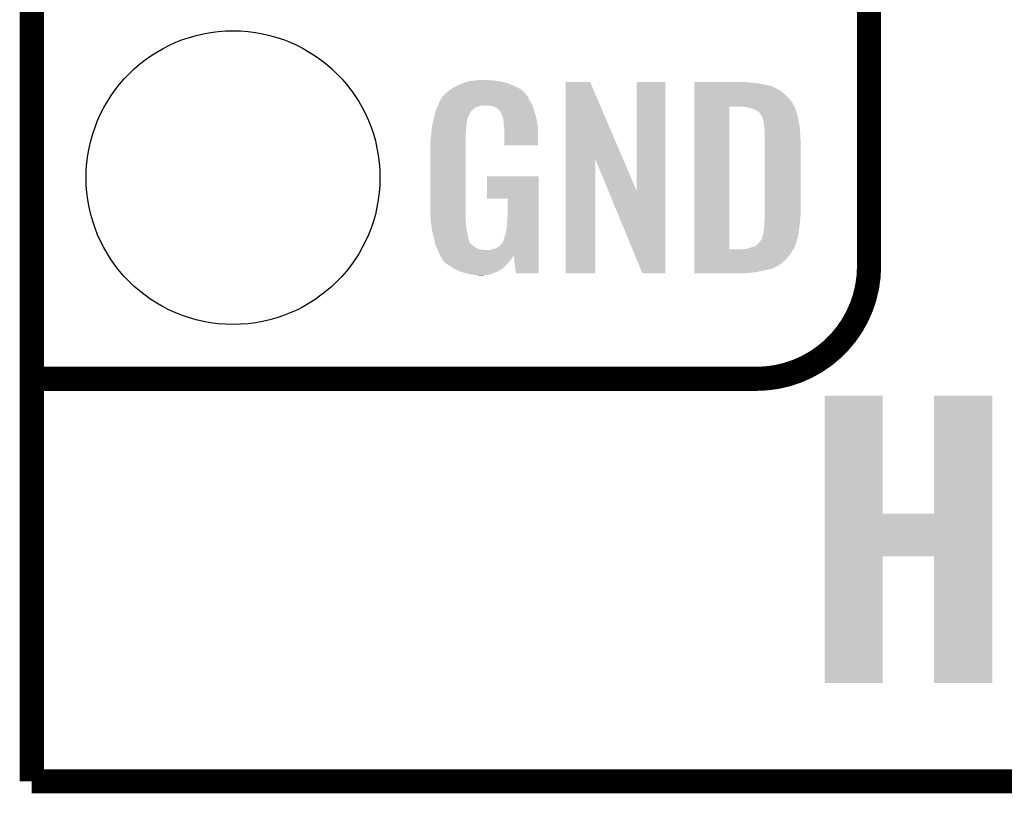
# Model space of a CAD drawing. Extents: x -1.3 to 24.2, y -3.9 to 39.2.
# Tile 1 of 30: x -1.3 to 4.9, y -3.9 to 1. Entities that reach past the tile are written whole.
import ezdxf

# ---------------------------------------------------------------- set-up
doc = ezdxf.new("R2010")
doc.units = 0
doc.layers.get('0').update_dxf_attribs({"linetype": 'CONTINUOUS'})
for name, color, linetype in [('HYDROGEN_2_CLICK_V100_GKO', 5, 'CONTINUOUS'), ('HYDROGEN_2_CLICK_V100_GTO', 14, 'CONTINUOUS'), ('HYDROGEN_2_CLICK_V100_GTS', 12, 'CONTINUOUS')]:
    doc.layers.add(name, color=color, linetype=linetype)

# ---------------------------------------------------------------- blocks, each defined once
blk = doc.blocks.new('ROUND_33')
blk.add_circle((0, 0), 0.9271)

msp = doc.modelspace()

# ---------------------------------------------------------------- linework, layer by layer
at = {"layer": 'HYDROGEN_2_CLICK_V100_GKO', "const_width": 0.1524}
for points in [[(-1.27, -3.81), (-1.27, 36.83)], [(-1.27, -3.81), (21.59, -3.81)]]:
    msp.add_lwpolyline(points, dxfattribs=at)
at = {"layer": 'HYDROGEN_2_CLICK_V100_GTO', "const_width": 0.1524}
for points in [[(4.0132, -0.5588), (4.0132, 18.3388)], [(-1.27, -1.27), (3.302, -1.27)], [(-1.27, -1.27), (-0.26924, -1.27)]]:
    msp.add_lwpolyline(points, dxfattribs=at)
msp.add_lwpolyline([(3.302, -1.27, 0.4142136), (4.0132, -0.5588)], format="xyb", dxfattribs=at)
at = {"layer": 'HYDROGEN_2_CLICK_V100_GTO'}
for points in [[(1.37636, 0.558798), (1.386842, 0.56642), (1.81356, 0.558798), (1.798318, 0.56642)], [(1.386842, 0.56642), (1.41224, 0.57912), (1.798318, 0.56642), (1.77292, 0.57912)], [(1.41224, 0.57912), (1.4224, 0.5842), (1.77292, 0.57912), (1.761308, 0.5842)], [(1.4224, 0.5842), (1.44526, 0.59436), (1.761308, 0.5842), (1.738084, 0.59436)], [(1.44526, 0.59436), (1.452874, 0.596898), (1.738084, 0.59436), (1.732282, 0.596898)], [(1.452874, 0.596898), (1.46812, 0.60198), (1.732282, 0.596898), (1.710686, 0.60198)], [(1.46812, 0.60198), (1.485054, 0.60706), (1.710686, 0.60198), (1.689098, 0.60706)], [(1.485054, 0.60706), (1.493522, 0.6096), (1.689098, 0.60706), (1.67005, 0.6096)], [(1.493522, 0.6096), (1.524, 0.61214), (1.67005, 0.6096), (1.651, 0.61214)], [(1.524, 0.61214), (1.53924, 0.61468), (1.651, 0.61214), (1.635762, 0.61468)], [(1.53924, 0.61468), (1.554482, 0.61722), (1.617982, 0.61468), (1.607822, 0.61722)], [(2.098052, 0.116728), (2.09806, 0.604506), (2.461042, 0.116728), (2.252984, 0.604506)], [(2.09806, 0.604506), (2.098062, 0.60452), (2.252984, 0.604506), (2.098062, 0.60452)], [(2.54762, -0.086252), (2.54764, 0.604498), (2.727946, -0.086252), (2.72796, 0.604498)], [(2.54764, 0.604498), (2.547642, 0.60452), (2.72796, 0.604498), (2.547642, 0.60452)], [(2.91086, 0.60198), (2.910862, 0.60452), (3.24612, 0.60198), (3.22072, 0.60452)], [(2.91086, 0.59944), (2.91086, 0.60198), (3.27914, 0.59944), (3.24612, 0.60198)], [(2.91086, 0.59436), (2.91086, 0.59944), (3.317238, 0.59436), (3.27914, 0.59944)], [(2.91086, 0.579118), (2.91086, 0.59436), (3.393442, 0.579118), (3.317238, 0.59436)], [(2.91086, 0.56388), (2.91086, 0.579118), (3.42646, 0.56388), (3.393442, 0.579118)], [(2.91086, 0.561338), (2.91086, 0.56388), (3.431542, 0.561338), (3.42646, 0.56388)], [(2.91086, 0.55626), (2.91086, 0.561338), (3.439162, 0.55626), (3.431542, 0.561338)], [(1.308102, 0.490222), (1.323334, 0.513076), (1.869442, 0.490222), (1.859282, 0.513076)], [(1.323334, 0.513076), (1.32334, 0.513084), (1.859282, 0.513076), (1.859276, 0.513084)], [(1.32334, 0.513084), (1.323362, 0.51562), (1.859276, 0.513084), (1.85674, 0.51562)], [(1.323362, 0.51562), (1.328424, 0.51563), (1.85674, 0.51562), (1.85673, 0.51563)], [(1.328424, 0.51563), (1.332992, 0.52324), (1.85673, 0.51563), (1.849122, 0.52324)], [(1.332992, 0.52324), (1.33604, 0.528316), (1.849122, 0.52324), (1.846582, 0.528316)], [(1.33604, 0.528316), (1.336044, 0.528322), (1.846582, 0.528316), (1.846578, 0.528322)], [(1.336044, 0.528322), (1.3589, 0.5461), (1.846578, 0.528322), (1.831342, 0.5461)], [(1.3589, 0.5461), (1.37636, 0.558798), (1.831342, 0.5461), (1.81356, 0.558798)], [(2.91086, 0.54864), (2.91086, 0.55626), (3.4544, 0.54864), (3.439162, 0.55626)], [(2.91086, 0.5334), (2.91086, 0.54864), (3.47218, 0.5334), (3.4544, 0.54864)], [(2.91086, 0.515622), (2.91086, 0.5334), (3.4925, 0.515622), (3.47218, 0.5334)], [(2.91086, 0.4953), (2.91086, 0.515622), (3.51282, 0.4953), (3.4925, 0.515622)], [(1.280828, 0.426718), (1.285106, 0.436878), (1.511296, 0.426718), (1.521458, 0.436878)], [(1.285106, 0.436878), (1.288314, 0.4445), (1.521458, 0.436878), (1.534158, 0.4445)], [(1.288314, 0.4445), (1.292592, 0.454658), (1.534158, 0.4445), (1.562098, 0.454658)], [(1.292592, 0.45466), (1.2958, 0.46228), (1.88976, 0.45466), (1.88722, 0.46228)], [(1.292592, 0.454658), (1.292592, 0.45466), (1.562098, 0.454658), (1.625596, 0.45466)], [(1.2958, 0.46228), (1.29794, 0.46736), (1.88722, 0.46228), (1.883988, 0.46736)], [(1.29794, 0.46736), (1.3081, 0.49022), (1.883988, 0.46736), (1.869442, 0.49022)], [(1.3081, 0.49022), (1.308102, 0.490222), (1.869442, 0.49022), (1.869442, 0.490222)], [(1.640842, 0.44958), (1.625596, 0.45466), (1.891454, 0.44958), (1.88976, 0.45466)], [(1.650998, 0.447042), (1.640842, 0.44958), (1.8923, 0.447042), (1.891454, 0.44958)], [(1.666238, 0.436882), (1.650998, 0.447042), (1.895686, 0.436882), (1.8923, 0.447042)], [(1.671316, 0.434342), (1.666238, 0.436882), (1.896534, 0.434342), (1.895686, 0.436882)], [(2.910842, -0.452098), (2.910858, 0.44704), (3.13182, -0.452098), (3.131842, 0.44704)], [(2.910858, 0.4699), (2.91086, 0.4953), (3.5306, 0.4699), (3.51282, 0.4953)], [(2.910858, 0.44704), (2.910858, 0.4699), (3.54307, 0.44704), (3.5306, 0.4699)], [(3.243582, 0.4445), (3.223258, 0.44704), (3.544456, 0.4445), (3.54307, 0.44704)], [(3.25247, 0.44196), (3.243582, 0.4445), (3.54584, 0.44196), (3.544456, 0.4445)], [(3.261358, 0.43942), (3.25247, 0.44196), (3.547112, 0.43942), (3.54584, 0.44196)], [(3.274062, 0.436878), (3.261358, 0.43942), (3.548382, 0.436878), (3.547112, 0.43942)], [(3.286762, 0.431798), (3.274062, 0.436878), (3.549652, 0.431798), (3.548382, 0.436878)], [(1.26492, 0.36576), (1.270362, 0.388618), (1.477588, 0.36576), (1.4859, 0.388618)], [(1.270362, 0.388618), (1.2752, 0.408938), (1.4859, 0.388618), (1.49606, 0.408938)], [(1.2752, 0.408938), (1.277622, 0.419102), (1.49606, 0.408938), (1.502836, 0.419102)], [(1.277622, 0.419102), (1.279758, 0.424176), (1.502836, 0.419102), (1.50622, 0.424176)], [(1.279758, 0.424176), (1.280828, 0.426718), (1.50622, 0.424176), (1.511296, 0.426718)], [(1.680028, 0.42418), (1.671316, 0.434342), (1.89992, 0.42418), (1.896534, 0.434342)], [(1.68656, 0.41656), (1.680028, 0.42418), (1.902162, 0.41656), (1.89992, 0.42418)], [(1.69672, 0.396242), (1.68656, 0.41656), (1.908138, 0.396242), (1.902162, 0.41656)], [(1.701796, 0.388626), (1.69672, 0.396242), (1.910378, 0.388626), (1.908138, 0.396242)], [(1.7018, 0.381004), (1.701796, 0.388626), (1.91262, 0.381004), (1.910378, 0.388626)], [(1.701802, 0.381002), (1.7018, 0.381004), (1.91262, 0.381002), (1.91262, 0.381004)], [(1.704338, 0.375924), (1.701802, 0.381002), (1.913588, 0.375924), (1.91262, 0.381002)], [(1.70434, 0.373382), (1.704338, 0.375924), (1.914072, 0.373382), (1.913588, 0.375924)], [(1.70688, 0.360682), (1.70434, 0.373382), (1.916492, 0.360682), (1.914072, 0.373382)], [(3.294382, 0.42672), (3.286762, 0.431798), (3.55092, 0.42672), (3.549652, 0.431798)], [(3.299464, 0.42418), (3.294382, 0.42672), (3.551646, 0.42418), (3.55092, 0.42672)], [(3.302004, 0.424178), (3.299464, 0.42418), (3.551648, 0.424178), (3.551646, 0.42418)], [(3.31216, 0.419098), (3.302004, 0.424178), (3.553098, 0.419098), (3.551648, 0.424178)], [(3.322318, 0.40894), (3.31216, 0.419098), (3.556, 0.40894), (3.553098, 0.419098)], [(3.32232, 0.408938), (3.322318, 0.40894), (3.556002, 0.408938), (3.556, 0.40894)], [(3.337562, 0.388618), (3.32232, 0.408938), (3.562774, 0.388618), (3.556002, 0.408938)], [(3.338198, 0.38608), (3.337562, 0.388618), (3.56362, 0.38608), (3.562774, 0.388618)], [(3.3401, 0.378462), (3.338198, 0.38608), (3.56489, 0.378462), (3.56362, 0.38608)], [(3.34264, 0.37084), (3.3401, 0.378462), (3.56616, 0.37084), (3.56489, 0.378462)], [(1.25262, 0.29718), (1.254492, 0.314958), (1.47066, 0.29718), (1.47066, 0.314958)], [(1.254492, 0.314958), (1.25476, 0.3175), (1.47066, 0.314958), (1.471082, 0.3175)], [(1.25476, 0.3175), (1.257432, 0.330198), (1.471082, 0.3175), (1.4732, 0.330198)], [(1.257432, 0.330198), (1.260106, 0.342898), (1.4732, 0.330198), (1.4732, 0.342898)], [(1.260106, 0.342898), (1.262244, 0.353058), (1.4732, 0.342898), (1.47574, 0.353058)], [(1.262244, 0.353058), (1.263848, 0.360676), (1.47574, 0.353058), (1.47574, 0.360676)], [(1.263848, 0.360676), (1.26492, 0.36576), (1.47574, 0.360676), (1.477588, 0.36576)], [(1.70688, 0.340362), (1.70688, 0.360682), (1.920362, 0.340362), (1.916492, 0.360682)], [(1.708836, 0.327658), (1.70688, 0.340362), (1.92278, 0.327658), (1.920362, 0.340362)], [(1.71196, 0.307342), (1.708836, 0.327658), (1.923628, 0.307342), (1.92278, 0.327658)], [(3.34518, 0.365756), (3.34264, 0.37084), (3.567008, 0.365756), (3.56616, 0.37084)], [(3.34518, 0.363218), (3.34518, 0.365756), (3.567432, 0.363218), (3.567008, 0.365756)], [(3.34645, 0.3556), (3.34518, 0.363218), (3.5687, 0.3556), (3.567432, 0.363218)], [(3.34772, 0.34798), (3.34645, 0.3556), (3.570224, 0.34798), (3.5687, 0.3556)], [(3.35153, 0.3175), (3.34772, 0.34798), (3.57632, 0.3175), (3.570224, 0.34798)], [(3.35534, 0.287018), (3.35153, 0.3175), (3.578114, 0.287018), (3.57632, 0.3175)], [(1.24714, 0.25146), (1.24968, 0.26924), (1.46812, 0.25146), (1.46812, 0.26924)], [(1.24714, 0.233682), (1.24714, 0.25146), (1.46812, 0.233682), (1.46812, 0.25146)], [(1.24968, 0.26924), (1.250214, 0.274318), (1.46812, 0.26924), (1.46812, 0.274318)], [(1.250214, 0.274318), (1.25262, 0.29718), (1.46812, 0.274318), (1.47066, 0.29718)], [(1.71196, 0.2667), (1.71196, 0.307342), (1.92532, 0.2667), (1.923628, 0.307342)], [(1.71196, 0.203222), (1.71196, 0.2667), (1.925298, 0.203222), (1.92532, 0.2667)], [(3.35534, 0.27432), (3.35534, 0.287018), (3.57886, 0.27432), (3.578114, 0.287018)], [(3.35534, 0.228602), (3.35534, 0.27432), (3.5814, 0.228602), (3.57886, 0.27432)], [(1.2446, 0.218442), (1.24714, 0.233682), (1.46812, 0.218442), (1.46812, 0.233682)], [(1.2446, -0.20574), (1.2446, 0.218442), (1.46812, -0.20574), (1.46812, 0.218442)], [(1.925298, 0.2032), (1.71196, 0.203222), (1.925298, 0.2032), (1.925298, 0.203222)], [(3.35534, -0.23622), (3.35534, 0.228602), (3.5814, -0.23622), (3.5814, 0.228602)], [(2.09804, -0.604498), (2.098052, 0.116728), (2.285978, -0.604498), (2.286, 0.116728)], [(2.369636, -0.086252), (2.286, 0.116728), (2.54762, -0.086252), (2.461042, 0.116728)], [(1.60274, -0.132058), (1.60276, 0.007598), (1.927854, -0.132058), (1.92786, 0.007598)], [(1.60276, 0.007598), (1.602762, 0.00762), (1.92786, 0.007598), (1.602762, 0.00762)], [(2.583176, -0.604506), (2.369636, -0.086252), (2.727938, -0.604506), (2.727946, -0.086252)], [(1.732258, -0.13208), (1.60274, -0.132058), (1.927854, -0.13208), (1.927854, -0.132058)], [(1.73228, -0.243842), (1.732258, -0.13208), (1.92785, -0.243842), (1.927854, -0.13208)], [(1.246868, -0.26924), (1.2446, -0.20574), (1.46812, -0.26924), (1.46812, -0.20574)], [(1.72974, -0.28194), (1.73228, -0.243842), (1.927848, -0.28194), (1.92785, -0.243842)], [(3.35534, -0.25146), (3.35534, -0.23622), (3.579876, -0.25146), (3.5814, -0.23622)], [(1.24714, -0.276858), (1.246868, -0.26924), (1.469074, -0.276858), (1.46812, -0.26924)], [(1.249174, -0.289562), (1.24714, -0.276858), (1.47066, -0.289562), (1.469074, -0.276858)], [(1.252832, -0.312422), (1.249174, -0.289562), (1.47066, -0.312422), (1.47066, -0.289562)], [(1.7272, -0.31496), (1.72974, -0.28194), (1.927848, -0.31496), (1.927848, -0.28194)], [(3.35026, -0.322578), (3.3528, -0.30226), (3.571966, -0.322578), (3.574868, -0.30226)], [(3.3528, -0.279398), (3.354416, -0.26162), (3.577378, -0.279398), (3.57886, -0.26162)], [(3.3528, -0.2921), (3.3528, -0.279398), (3.57632, -0.2921), (3.577378, -0.279398)], [(3.3528, -0.30226), (3.3528, -0.2921), (3.574868, -0.30226), (3.57632, -0.2921)], [(3.354416, -0.26162), (3.35534, -0.25146), (3.57886, -0.26162), (3.579876, -0.25146)], [(1.256488, -0.33528), (1.252832, -0.312422), (1.47574, -0.33528), (1.47066, -0.312422)], [(1.2573, -0.34036), (1.256488, -0.33528), (1.476756, -0.34036), (1.47574, -0.33528)], [(1.26238, -0.36068), (1.2573, -0.34036), (1.48082, -0.36068), (1.476756, -0.34036)], [(1.269366, -0.388622), (1.26238, -0.36068), (1.485902, -0.388622), (1.48082, -0.36068)], [(1.709422, -0.383538), (1.71704, -0.365758), (1.927844, -0.383538), (1.927846, -0.365758)], [(1.71704, -0.365758), (1.72212, -0.3429), (1.927846, -0.365758), (1.927846, -0.3429)], [(1.72212, -0.3429), (1.7272, -0.31496), (1.927846, -0.3429), (1.927848, -0.31496)], [(3.337558, -0.386084), (3.3401, -0.37084), (3.560062, -0.386084), (3.564128, -0.37084)], [(3.3401, -0.37084), (3.342638, -0.363222), (3.564128, -0.37084), (3.56616, -0.363222)], [(3.342638, -0.363222), (3.345178, -0.355602), (3.56616, -0.363222), (3.567248, -0.355602)], [(3.345178, -0.355602), (3.34518, -0.353064), (3.567248, -0.355602), (3.56761, -0.353064)], [(3.34518, -0.353064), (3.347718, -0.345442), (3.56761, -0.353064), (3.568698, -0.345442)], [(3.347718, -0.345442), (3.34772, -0.335282), (3.568698, -0.345442), (3.57015, -0.335282)], [(3.34772, -0.335282), (3.35026, -0.322578), (3.57015, -0.335282), (3.571966, -0.322578)], [(1.27, -0.39116), (1.269366, -0.388622), (1.486856, -0.39116), (1.485902, -0.388622)], [(1.273558, -0.40894), (1.27, -0.39116), (1.493524, -0.40894), (1.486856, -0.39116)], [(1.274066, -0.411484), (1.273558, -0.40894), (1.496062, -0.411484), (1.493524, -0.40894)], [(1.27508, -0.416558), (1.274066, -0.411484), (1.498604, -0.416558), (1.496062, -0.411484)], [(1.275082, -0.41656), (1.27508, -0.416558), (1.498604, -0.41656), (1.498604, -0.416558)], [(1.280796, -0.4318), (1.275082, -0.41656), (1.51892, -0.4318), (1.498604, -0.41656)], [(1.2827, -0.43688), (1.280796, -0.4318), (1.52527, -0.43688), (1.51892, -0.4318)], [(1.673858, -0.43688), (1.689102, -0.424178), (1.927844, -0.43688), (1.927844, -0.424178)], [(1.689102, -0.424178), (1.701802, -0.406398), (1.927844, -0.424178), (1.927844, -0.406398)], [(1.701802, -0.406398), (1.70434, -0.403856), (1.927844, -0.406398), (1.927844, -0.403856)], [(1.70434, -0.403856), (1.70688, -0.396238), (1.927844, -0.403856), (1.927844, -0.396238)], [(1.70688, -0.396238), (1.709422, -0.383538), (1.927844, -0.396238), (1.927844, -0.383538)], [(3.27406, -0.43942), (3.29184, -0.434342), (3.5433, -0.43942), (3.545838, -0.434342)], [(3.29184, -0.434342), (3.291842, -0.43434), (3.545838, -0.434342), (3.54584, -0.43434)], [(3.291842, -0.43434), (3.30708, -0.42418), (3.54584, -0.43434), (3.548966, -0.42418)], [(3.30708, -0.42418), (3.309622, -0.421638), (3.548966, -0.42418), (3.549748, -0.421638)], [(3.309622, -0.421638), (3.32232, -0.4064), (3.549748, -0.421638), (3.554436, -0.4064)], [(3.32232, -0.4064), (3.32613, -0.40132), (3.554436, -0.4064), (3.556, -0.40132)], [(3.32613, -0.40132), (3.337558, -0.386084), (3.556, -0.40132), (3.560062, -0.386084)], [(1.284878, -0.441962), (1.2827, -0.43688), (1.531622, -0.441962), (1.52527, -0.43688)], [(1.289232, -0.45212), (1.284878, -0.441962), (1.551944, -0.45212), (1.531622, -0.441962)], [(1.29032, -0.45466), (1.289232, -0.45212), (1.57226, -0.45466), (1.551944, -0.45212)], [(1.29159, -0.4572), (1.29032, -0.45466), (1.597658, -0.4572), (1.57226, -0.45466)], [(1.29794, -0.4699), (1.29159, -0.4572), (1.927842, -0.4699), (1.927842, -0.4572)], [(1.30302, -0.485138), (1.29794, -0.4699), (1.927842, -0.485138), (1.927842, -0.4699)], [(1.30357, -0.486236), (1.30302, -0.485138), (1.927842, -0.486236), (1.927842, -0.485138)], [(1.30357, -0.486238), (1.30357, -0.486236), (1.77038, -0.486238), (1.7704, -0.486236)], [(1.305564, -0.490224), (1.30357, -0.486238), (1.770378, -0.490224), (1.77038, -0.486238)], [(1.3081, -0.495298), (1.305564, -0.490224), (1.767478, -0.495298), (1.770378, -0.490224)], [(1.316568, -0.508), (1.3081, -0.495298), (1.76022, -0.508), (1.767478, -0.495298)], [(1.610362, -0.4572), (1.62306, -0.45466), (1.927842, -0.4572), (1.927842, -0.45466)], [(1.62306, -0.45466), (1.640842, -0.452118), (1.927842, -0.45466), (1.927842, -0.452118)], [(1.640842, -0.452118), (1.656082, -0.44704), (1.927842, -0.452118), (1.927842, -0.44704)], [(1.656082, -0.44704), (1.673858, -0.43688), (1.927842, -0.44704), (1.927844, -0.43688)], [(1.785618, -0.6045), (1.7704, -0.486236), (1.927838, -0.6045), (1.927842, -0.486236)], [(2.91084, -0.523242), (2.910842, -0.4826), (3.482338, -0.523242), (3.5179, -0.4826)], [(2.910842, -0.45212), (2.910842, -0.452098), (3.213098, -0.45212), (3.13182, -0.452098)], [(2.910842, -0.462282), (2.910842, -0.45212), (3.528058, -0.462282), (3.536186, -0.45212)], [(2.910842, -0.4826), (2.910842, -0.462282), (3.5179, -0.4826), (3.528058, -0.462282)], [(3.213098, -0.45212), (3.225798, -0.44958), (3.536186, -0.45212), (3.53822, -0.44958)], [(3.241036, -0.44958), (3.27406, -0.43942), (3.53822, -0.44958), (3.5433, -0.43942)], [(1.31826, -0.51054), (1.316568, -0.508), (1.758314, -0.51054), (1.76022, -0.508)], [(1.320794, -0.513074), (1.31826, -0.51054), (1.756414, -0.513074), (1.758314, -0.51054)], [(1.3208, -0.515616), (1.320794, -0.513074), (1.754508, -0.515616), (1.756414, -0.513074)], [(1.329872, -0.52832), (1.3208, -0.515616), (1.74498, -0.52832), (1.754508, -0.515616)], [(1.333498, -0.533398), (1.329872, -0.52832), (1.740466, -0.533398), (1.74498, -0.52832)], [(1.35382, -0.54864), (1.333498, -0.533398), (1.726916, -0.54864), (1.740466, -0.533398)], [(1.357632, -0.55118), (1.35382, -0.54864), (1.72466, -0.55118), (1.726916, -0.54864)], [(1.391918, -0.574038), (1.357632, -0.55118), (1.699516, -0.574038), (1.72466, -0.55118)], [(2.91084, -0.54356), (2.91084, -0.523242), (3.456938, -0.54356), (3.482338, -0.523242)], [(2.91084, -0.56134), (2.91084, -0.54356), (3.428998, -0.56134), (3.456938, -0.54356)], [(1.39737, -0.576582), (1.391918, -0.574038), (1.696718, -0.576582), (1.699516, -0.574038)], [(1.43002, -0.59182), (1.39737, -0.576582), (1.670048, -0.59182), (1.696718, -0.576582)], [(1.447292, -0.5969), (1.43002, -0.59182), (1.661158, -0.5969), (1.670048, -0.59182)], [(1.4732, -0.60452), (1.447292, -0.5969), (1.639568, -0.60452), (1.661158, -0.5969)], [(1.50876, -0.61214), (1.4732, -0.60452), (1.617978, -0.61214), (1.639568, -0.60452)], [(1.523998, -0.61468), (1.50876, -0.61214), (1.59258, -0.61468), (1.617978, -0.61214)], [(1.551938, -0.61722), (1.539238, -0.61468), (1.567182, -0.61722), (1.59258, -0.61468)], [(1.927838, -0.60452), (1.785618, -0.6045), (1.927838, -0.60452), (1.927838, -0.6045)], [(2.285978, -0.60452), (2.09804, -0.604498), (2.285978, -0.60452), (2.285978, -0.604498)], [(2.727938, -0.60452), (2.583176, -0.604506), (2.727938, -0.60452), (2.727938, -0.604506)], [(2.91084, -0.56896), (2.91084, -0.56134), (3.41376, -0.56896), (3.428998, -0.56134)], [(2.91084, -0.57658), (2.91084, -0.56896), (3.395978, -0.57658), (3.41376, -0.56896)], [(2.91084, -0.58166), (2.91084, -0.57658), (3.36804, -0.58166), (3.395978, -0.57658)], [(2.91084, -0.58928), (2.91084, -0.58166), (3.33756, -0.58928), (3.36804, -0.58166)], [(2.91084, -0.5969), (2.91084, -0.58928), (3.29946, -0.5969), (3.33756, -0.58928)], [(2.91084, -0.60198), (2.91084, -0.5969), (3.25374, -0.60198), (3.29946, -0.5969)], [(2.91084, -0.604498), (2.91084, -0.60198), (3.205898, -0.604498), (3.25374, -0.60198)], [(3.205482, -0.60452), (2.91084, -0.604498), (3.205482, -0.60452), (3.205898, -0.604498)], [(3.733812, -2.1209), (3.73382, -1.376702), (4.099582, -2.1209), (4.09956, -1.376702)], [(3.73382, -1.376702), (3.733822, -1.37668), (4.09956, -1.376702), (3.733822, -1.37668)], [(4.42214, -2.120878), (4.42216, -1.376702), (4.79043, -2.120878), (4.79044, -1.376702)], [(4.42216, -1.376702), (4.422162, -1.37668), (4.79044, -1.376702), (4.422162, -1.37668)], [(3.733808, -2.39014), (3.733812, -2.1209), (4.790426, -2.39014), (4.79043, -2.1209)], [(4.099582, -2.1209), (4.42214, -2.120878), (4.79043, -2.1209), (4.79043, -2.120878)], [(3.7338, -3.190218), (3.733808, -2.390162), (4.099538, -3.190218), (4.09956, -2.390162)], [(3.733808, -2.390162), (3.733808, -2.39014), (4.09956, -2.390162), (4.422118, -2.39014)], [(4.42214, -3.190218), (4.422118, -2.39014), (4.790418, -3.190218), (4.790426, -2.39014)], [(4.099538, -3.19024), (3.7338, -3.190218), (4.099538, -3.19024), (4.099538, -3.190218)], [(4.790418, -3.19024), (4.42214, -3.190218), (4.790418, -3.19024), (4.790418, -3.190218)]]:
    msp.add_solid(points, dxfattribs=at)

# ---------------------------------------------------------------- block references
at = {"layer": 'HYDROGEN_2_CLICK_V100_GTS'}
msp.add_blockref('ROUND_33', (0, 0), dxfattribs=at)

doc.saveas('drawing.dxf')
